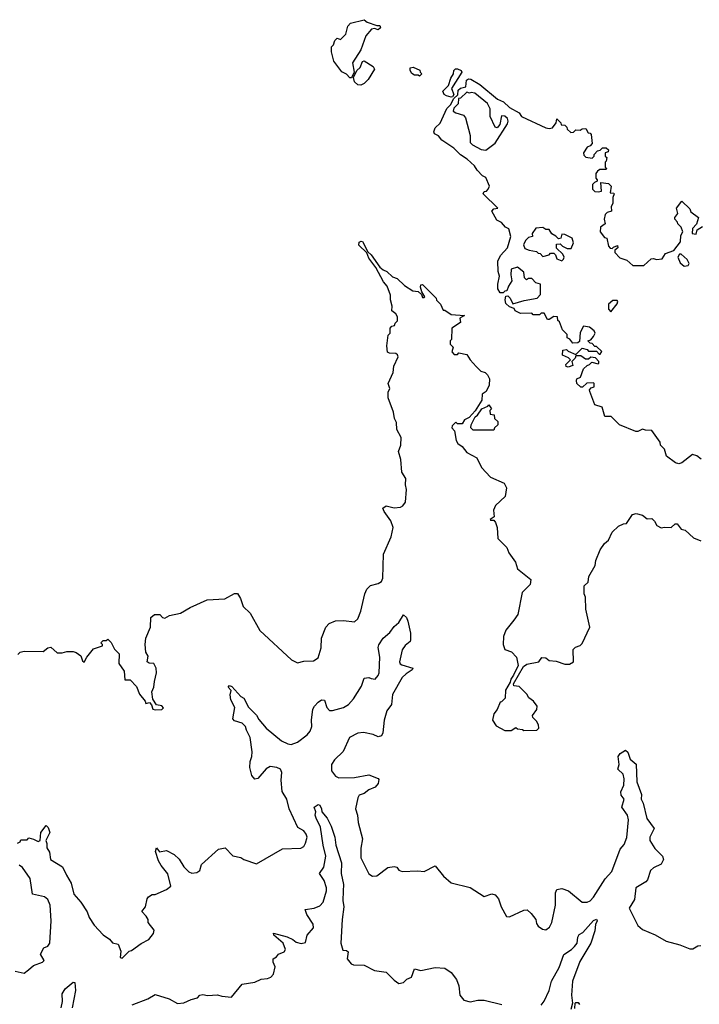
# Model space of a CAD drawing. Extents: x 2029662 to 2246637, y 225654 to 401419.
# Tile 115 of 256: x 2111017 to 2115315, y 313768 to 319998. Entities that reach past the tile are written whole.
import ezdxf

# ---------------------------------------------------------------- set-up
doc = ezdxf.new("R2010")
doc.units = 0

msp = doc.modelspace()

# ---------------------------------------------------------------- linework, layer by layer
at = {"layer": '0CON20XD'}
for points in [[(2113115, 319630), (2113105, 319630), (2113083.6, 319653.6), (2113055, 319667.5), (2113003.3, 319735), (2112990, 319795), (2112990, 319825), (2113001.7, 319838.3), (2113010, 319865), (2113025, 319880), (2113047, 319873), (2113080, 319905), (2113093, 319957), (2113110, 319975), (2113195, 319997.5), (2113215, 319982.5), (2113275, 319960), (2113295, 319960), (2113300, 319945), (2113285, 319932.5), (2113261.7, 319941.7), (2113241.7, 319938.3), (2113206.2, 319895), (2113174.2, 319805.8), (2113121.2, 319725), (2113132.5, 319665), (2113115, 319630)], [(2113175, 319583.3), (2113156.4, 319586.4), (2113133.6, 319603.6), (2113128.3, 319631.7), (2113150, 319675), (2113170.8, 319695), (2113185, 319732.5), (2113195, 319736.7), (2113252, 319702), (2113261.2, 319685), (2113221.2, 319618.8), (2113196.4, 319593.6), (2113175, 319583.3)], [(2113545, 319640), (2113537.5, 319647.5), (2113515, 319646.7), (2113496.1, 319656.1), (2113486.2, 319675), (2113486.2, 319693.8), (2113506.1, 319696.1), (2113548.3, 319678.3), (2113550, 319665), (2113560, 319655), (2113545, 319640)], [(2113745, 319506.7), (2113716.4, 319516.4), (2113702.5, 319525), (2113692.5, 319545), (2113728.3, 319581.7), (2113743, 319627), (2113760, 319655), (2113763, 319677), (2113773, 319687), (2113785, 319687.5), (2113810, 319675), (2113812.5, 319665), (2113748.3, 319561.7), (2113762.5, 319525), (2113755, 319510), (2113745, 319506.7)], [(2114123.3, 318383.3), (2114130, 318345), (2114108.3, 318311.7), (2114098.3, 318281.7), (2114085, 318280), (2114075, 318270), (2114055, 318270), (2114040, 318295), (2114040, 318325), (2114052.5, 318375), (2114043.9, 318403.9), (2114040.7, 318469.3), (2114057.5, 318505), (2114102.5, 318555), (2114122.5, 318625), (2114110, 318675), (2114090, 318685), (2114065, 318713.3), (2114035, 318730), (2114002.5, 318785), (2114015, 318800), (2114040, 318805), (2113947.5, 318895), (2113955, 318910), (2113968.3, 318911.7), (2113980, 318925), (2113987.5, 318945), (2113965, 319000), (2113945, 319010), (2113910, 319045), (2113893, 319073), (2113847.5, 319115), (2113805, 319143.3), (2113762.5, 319185), (2113687.5, 319235), (2113665, 319262.5), (2113640, 319275), (2113637, 319287), (2113645, 319312.5), (2113677, 319343), (2113718.8, 319435), (2113740.7, 319459.3), (2113761.7, 319498.3), (2113787, 319523), (2113789.3, 319550.7), (2113805, 319563.3), (2113838.3, 319571.7), (2113843.8, 319615), (2113855, 319623.3), (2113871.2, 319621.2), (2113927.5, 319587.5), (2114038.8, 319495), (2114077.6, 319477.6), (2114115, 319442.5), (2114175, 319407.5), (2114190, 319385), (2114345, 319313.8), (2114365, 319308.8), (2114386.2, 319313.8), (2114410, 319345), (2114415, 319370), (2114440, 319345), (2114441.7, 319331.7), (2114465, 319330), (2114478.3, 319318.3), (2114480, 319305), (2114503, 319283), (2114520, 319285), (2114535, 319300), (2114561.7, 319298.3), (2114575, 319307.5), (2114598.3, 319308.3), (2114611.7, 319281.7), (2114625, 319280), (2114631.7, 319271.7), (2114637.5, 319215), (2114625, 319200), (2114605, 319190), (2114582.5, 319155), (2114585, 319140), (2114598.3, 319128.3), (2114638.3, 319121.7), (2114650, 319135), (2114650, 319145), (2114671.7, 319168.3), (2114688.3, 319171.7), (2114703, 319187), (2114727, 319187), (2114740, 319175), (2114738.3, 319161.7), (2114720, 319155), (2114720, 319135), (2114730, 319125), (2114727, 319103), (2114720, 319095), (2114720, 319065), (2114730, 319055), (2114725, 319050), (2114685, 319050), (2114671.7, 319038.3), (2114660, 319025), (2114660, 318995), (2114670, 318985), (2114670, 318975), (2114651.7, 318968.3), (2114640, 318955), (2114640, 318925), (2114655, 318910), (2114675, 318907.5), (2114697, 318913), (2114691.7, 318968.3), (2114741.7, 318961.7), (2114757.5, 318945), (2114751.7, 318901.7), (2114775, 318900), (2114777.5, 318895), (2114768.3, 318871.7), (2114767.5, 318835), (2114757.5, 318815), (2114760, 318785), (2114733, 318777), (2114720, 318765), (2114713.3, 318735), (2114720, 318705), (2114690, 318685), (2114687.5, 318655), (2114715, 318620), (2114730, 318615), (2114740, 318565), (2114751.7, 318551.7), (2114765, 318550), (2114771.7, 318558.3), (2114798.3, 318568.3), (2114800, 318555), (2114781.7, 318538.3), (2114780, 318525), (2114811.7, 318491.7), (2114856.7, 318476.7), (2114895, 318443.3), (2114965, 318442.5), (2115010, 318485), (2115025, 318487.5), (2115045, 318480), (2115080, 318485), (2115101.7, 318518.3), (2115155, 318537.5), (2115197, 318593), (2115198.3, 318631.7), (2115210, 318655), (2115200, 318685), (2115180, 318705), (2115177, 318717), (2115160, 318735), (2115160, 318745), (2115179.3, 318770.7), (2115170, 318805), (2115205, 318850), (2115255, 318800), (2115261.7, 318781.7), (2115310, 318745), (2115297, 318703), (2115273, 318677), (2115270, 318645), (2115295, 318640), (2115301.7, 318668.3), (2115335, 318690)], [(2113965, 319171.2), (2114024.1, 319215.9), (2114101.7, 319338.3), (2114106.2, 319355), (2114101.7, 319371.7), (2114085, 319386.7), (2114065, 319390), (2114053.8, 319335), (2114036.1, 319313.9), (2114025, 319317.5), (2113993.3, 319385), (2113993, 319433), (2113976.4, 319466.4), (2113895, 319533.3), (2113872.5, 319537.5), (2113862.5, 319532.5), (2113845, 319540), (2113805, 319500), (2113791.7, 319498.3), (2113790, 319465), (2113761.7, 319438.3), (2113758.3, 319418.3), (2113775, 319407.5), (2113823.6, 319393.6), (2113835.9, 319375.9), (2113866.7, 319265), (2113865, 319220), (2113880, 319205), (2113936.4, 319176.4), (2113965, 319171.2)], [(2114445, 318472.5), (2114457, 318483), (2114460, 318495), (2114452.5, 318515), (2114411.7, 318551.7), (2114413, 318577), (2114435, 318580), (2114450, 318565), (2114480, 318550), (2114505, 318550), (2114520, 318585), (2114511.2, 318615), (2114465, 318638.8), (2114445, 318640), (2114440, 318615), (2114425, 318610), (2114408.3, 318628.3), (2114381.7, 318641.7), (2114365, 318670), (2114345, 318670), (2114325, 318682.5), (2114280.7, 318679.3), (2114257.5, 318645), (2114260, 318625), (2114235, 318620), (2114215, 318600), (2114203, 318573), (2114210.7, 318550.7), (2114238.3, 318538.3), (2114285, 318530), (2114295, 318520), (2114308.3, 318518.3), (2114325, 318500), (2114365, 318510), (2114375, 318520), (2114395, 318520), (2114405, 318510), (2114413.6, 318483.6), (2114445, 318472.5)], [(2111005, 315980), (2111020, 315995), (2111045, 316001.2), (2111165, 316000), (2111195, 316023.3), (2111213.6, 316026.4), (2111255, 315992.5), (2111285, 315991.2), (2111315, 316000), (2111355, 316000), (2111373.6, 315993.6), (2111403, 315973), (2111415, 315940), (2111425, 315932.5), (2111442.5, 315965), (2111483.6, 316016.4), (2111540, 316035), (2111540, 316045), (2111530, 316055), (2111545, 316070), (2111565, 316070), (2111575, 316077.5), (2111595, 316057.5), (2111617.5, 316015), (2111645.9, 315985.9), (2111643.6, 315923.6), (2111677.5, 315875), (2111681.7, 315821.7), (2111715, 315820), (2111755, 315777.5), (2111775, 315730), (2111810, 315685), (2111815, 315670), (2111838.3, 315678.3), (2111851.7, 315661.7), (2111860, 315635), (2111875, 315630), (2111916.4, 315633.6), (2111927, 315643), (2111915.9, 315655.9), (2111883.3, 315663.3), (2111858.3, 315698.3), (2111852.5, 315745), (2111866.2, 315775), (2111869.3, 315810.7), (2111883.3, 315865), (2111880, 315895), (2111865, 315923.3), (2111836.2, 315926.2), (2111824.2, 315934.2), (2111829.5, 315969.5), (2111815.9, 315995.9), (2111810, 316045), (2111816, 316085), (2111844.4, 316155), (2111845.9, 316214.1), (2111870, 316235), (2111903.8, 316233.8), (2111920, 316215), (2111935, 316211.2), (2111965, 316228), (2112035, 316242.5), (2112095, 316279.4), (2112203.6, 316326.4), (2112315, 316333.5), (2112375, 316366.7), (2112395, 316367.5), (2112413.8, 316335), (2112430, 316285), (2112475, 316242.5), (2112535, 316132.5), (2112737, 315947), (2112775, 315928.8), (2112815, 315938), (2112875, 315941.2), (2112905, 315960), (2112923, 316023), (2112926.7, 316085), (2112953, 316153), (2112975, 316176.7), (2113015, 316193.8), (2113065, 316196.7), (2113135, 316186.7), (2113155, 316207.5), (2113175.6, 316255), (2113199.2, 316365), (2113212, 316395), (2113235, 316418), (2113285, 316431.2), (2113305, 316443.3), (2113313.8, 316465), (2113318.8, 316615), (2113367.5, 316725), (2113380, 316785), (2113365, 316827.5), (2113322.5, 316885), (2113313, 316907), (2113335, 316922.5), (2113385, 316910), (2113425, 316913.3), (2113439.3, 316920.7), (2113457.5, 316945), (2113463.3, 317025), (2113456.2, 317055), (2113459.2, 317095), (2113433.9, 317133.9), (2113426.7, 317215), (2113413.3, 317265), (2113427.5, 317305), (2113430, 317355), (2113402.5, 317405), (2113399.3, 317449.3), (2113387.5, 317475), (2113381.2, 317515), (2113346.7, 317605), (2113348.3, 317641.7), (2113357.5, 317665), (2113347.5, 317695), (2113380, 317765), (2113382.5, 317805), (2113411.2, 317865), (2113407.1, 317877.1), (2113395, 317886.2), (2113355, 317886.7), (2113343.6, 317893.6), (2113340, 317935), (2113348.3, 318001.7), (2113360, 318015), (2113360, 318045), (2113371.7, 318058.3), (2113388.3, 318061.7), (2113391.7, 318078.3), (2113407, 318093), (2113407, 318117), (2113396.4, 318136.4), (2113370, 318155), (2113372.5, 318185), (2113362.5, 318225), (2113362.5, 318255), (2113340.7, 318310.7), (2113318.8, 318338.8), (2113269.2, 318429.2), (2113225, 318488.8), (2113211.7, 318521.7), (2113161.7, 318571.7), (2113165, 318590.8), (2113176.9, 318596.9), (2113185, 318593.8), (2113218.3, 318528.3), (2113240.3, 318510.3), (2113295, 318432.5), (2113315, 318413.8), (2113340, 318405), (2113375, 318370), (2113405, 318360), (2113450, 318315), (2113503, 318283), (2113537, 318277), (2113558.3, 318258.3), (2113565, 318240), (2113575, 318240), (2113580, 318245), (2113560, 318275), (2113552.5, 318305), (2113555, 318320), (2113565, 318322.5), (2113650, 318235), (2113653.6, 318223.6), (2113678.3, 318198.3), (2113695, 318160), (2113705, 318160), (2113745, 318132.5), (2113830, 318125), (2113801.7, 318108.3), (2113805, 318082.5), (2113750, 318045), (2113747.5, 317975), (2113740, 317965), (2113740, 317945), (2113757.5, 317925), (2113750, 317895), (2113765, 317880), (2113785, 317880), (2113795, 317890), (2113845, 317880), (2113865.9, 317845.9), (2113905, 317803.3), (2113933.6, 317773.6), (2113960, 317765), (2113975, 317750), (2113987.5, 317725), (2113986.2, 317685), (2113966.7, 317645), (2113941.7, 317628.3), (2113938.8, 317591.2), (2113898, 317522), (2113859.3, 317480.7), (2113830, 317465), (2113815, 317440), (2113785, 317440), (2113775, 317450), (2113751.7, 317428.3), (2113750, 317415), (2113767, 317397), (2113777.5, 317335), (2113787.5, 317315), (2113816.4, 317296.4), (2113845, 317260), (2113907.5, 317225), (2113937.5, 317165), (2113995, 317102.5), (2114080, 317065), (2114096.4, 317036.4), (2114088.3, 316981.7), (2114026.4, 316923.6), (2114013.3, 316895), (2114017, 316853), (2113992.5, 316835), (2113995, 316830), (2114015, 316830), (2114027, 316817), (2114036.7, 316785), (2114040, 316715), (2114098.7, 316658.7), (2114111.2, 316625), (2114152, 316565), (2114165, 316523.8), (2114250, 316455), (2114246.1, 316423.9), (2114195, 316372.5), (2114166.9, 316235), (2114141.3, 316198.7), (2114092, 316135), (2114076, 316095), (2114073.8, 316045), (2114085, 316012.5), (2114127, 315997), (2114160, 315965), (2114169.3, 315910.7), (2114140.7, 315849.3), (2114122.5, 315825), (2114120, 315805), (2114090, 315755), (2114087.5, 315705), (2114065, 315682.5), (2114055, 315680), (2114036.1, 315633.9), (2114016.7, 315605), (2114006.7, 315565), (2114030.7, 315530.7), (2114085, 315500), (2114125, 315500), (2114155, 315520), (2114165, 315510), (2114197, 315507), (2114205, 315500), (2114287, 315503), (2114300, 315515), (2114297.5, 315535), (2114285, 315560), (2114261.7, 315581.7), (2114260, 315595), (2114286.7, 315633.3), (2114290, 315655), (2114266.4, 315686.4), (2114237, 315707), (2114225, 315730), (2114175, 315777.5), (2114143, 315783), (2114140, 315795), (2114204.1, 315905.9), (2114225, 315918.8), (2114300, 315935), (2114318.3, 315961.7), (2114345, 315960), (2114365, 315943.3), (2114409.3, 315939.3), (2114465, 315920), (2114495, 315920), (2114520, 315935), (2114518.3, 316011.7), (2114531.7, 316028.3), (2114561.7, 316038.3), (2114575, 316050), (2114623, 316153), (2114598.3, 316268.3), (2114596.4, 316343.6)], [(2115218.3, 318438.3), (2115245, 318442.5), (2115250, 318455), (2115239.3, 318479.3), (2115200, 318515), (2115190, 318515), (2115180, 318495), (2115195, 318460), (2115218.3, 318438.3)], [(2115326.1, 317216.1), (2115298.8, 317238.8), (2115273, 317247), (2115205, 317194), (2115185, 317187.5), (2115165, 317193.3), (2115107.5, 317235), (2115095, 317280), (2115070, 317305), (2115067.5, 317325), (2115015, 317397.5), (2114975, 317400), (2114955, 317407.5), (2114927, 317393), (2114913, 317393), (2114810, 317435), (2114757, 317487), (2114717.5, 317487.5), (2114700, 317545), (2114655, 317560), (2114622.5, 317645), (2114620, 317655), (2114631.7, 317668.3), (2114650, 317675), (2114650, 317695), (2114645, 317700), (2114603, 317697), (2114577, 317673), (2114565, 317672.5), (2114540, 317695), (2114537.5, 317715), (2114540, 317725), (2114563.6, 317736.4), (2114581.7, 317788.3), (2114605, 317810), (2114620, 317815), (2114635, 317830), (2114675, 317820), (2114680, 317825), (2114680, 317835), (2114658.3, 317858.3), (2114628.3, 317861.7), (2114615, 317850), (2114595, 317850), (2114565, 317870), (2114535, 317870), (2114530, 317855), (2114510, 317835), (2114515, 317810), (2114485, 317800), (2114474.1, 317804.1), (2114470, 317815), (2114500, 317845), (2114488.3, 317858.3), (2114450, 317875), (2114453, 317907), (2114475, 317910), (2114485, 317900), (2114535, 317880), (2114575, 317920), (2114605, 317910), (2114615, 317900), (2114665, 317900), (2114681.7, 317881.7), (2114688.3, 317881.7), (2114698.3, 317898.3), (2114665, 317930), (2114655, 317930), (2114638.3, 317948.3), (2114625, 317950), (2114610, 317965), (2114628.3, 317971.7), (2114647, 317993), (2114657.5, 318015), (2114649.3, 318029.3), (2114621.7, 318051.7), (2114581.7, 318058.3), (2114560.7, 318019.3), (2114558.3, 317961.7), (2114547.5, 317952.5), (2114515, 317950), (2114496.4, 317976.4), (2114480, 317985), (2114480, 318005), (2114450, 318035), (2114430, 318085), (2114420, 318095), (2114418.3, 318118.3), (2114395, 318120), (2114365, 318100), (2114355, 318100), (2114335, 318140), (2114315, 318140), (2114305, 318130), (2114265, 318130), (2114255, 318140), (2114185, 318137.5), (2114150, 318155), (2114145, 318170), (2114115, 318180), (2114091.7, 318201.7), (2114087.5, 318225), (2114091.7, 318248.3), (2114105, 318250), (2114120, 318235), (2114135, 318200), (2114208.3, 318221.7), (2114290, 318235), (2114311.7, 318258.3), (2114310, 318325), (2114281.7, 318331.7), (2114255, 318360), (2114235, 318360), (2114221.7, 318351.7), (2114210, 318365), (2114205, 318400), (2114165, 318432.5), (2114125, 318420), (2114123.3, 318383.3)], [(2114755, 318150), (2114795, 318200), (2114800, 318215), (2114795, 318220), (2114768.3, 318221.7), (2114741.7, 318198.3), (2114740, 318165), (2114755, 318150)], [(2114015, 317400), (2113885, 317400), (2113870, 317415), (2113872.5, 317435), (2113897.5, 317485), (2113912.5, 317495), (2113940, 317535), (2113978.3, 317551.7), (2113985, 317560), (2114000, 317535), (2113990, 317525), (2113991.7, 317501.7), (2114018.3, 317498.3), (2114020, 317475), (2114040, 317455), (2114040, 317435), (2114020, 317415), (2114015, 317400)], [(2114596.4, 316343.6), (2114586.7, 316365), (2114587.5, 316415), (2114611.7, 316438.3), (2114617.5, 316475), (2114656.7, 316545), (2114660, 316575), (2114687.7, 316642.3), (2114716, 316684), (2114740, 316705), (2114764, 316756), (2114805, 316792.5), (2114835, 316807.5), (2114855, 316810), (2114893.6, 316866.4), (2114915, 316872.5), (2114955, 316862.5), (2114985, 316840), (2115015, 316842.5), (2115032.5, 316825), (2115047, 316797), (2115073, 316783), (2115095, 316787.5), (2115136.4, 316783.6), (2115163, 316807), (2115175, 316807.5), (2115200, 316775), (2115225, 316767.5), (2115279.3, 316719.3), (2115325, 316700)], [(2112451.7, 315501.7), (2112444.3, 315525), (2112425, 315547.5), (2112375, 315561.2), (2112364.2, 315574.2), (2112378.2, 315645), (2112351.8, 315695), (2112347.5, 315725), (2112353.8, 315753.8), (2112336.7, 315775), (2112344.2, 315785.8), (2112359.5, 315779.5), (2112415, 315716.2), (2112434.4, 315704.4), (2112465, 315648.8), (2112515, 315598), (2112529.7, 315569.7), (2112576.2, 315515), (2112672, 315435), (2112713.3, 315415), (2112735, 315412.5), (2112775, 315425.6), (2112835, 315472.2), (2112853.8, 315495), (2112864.7, 315525), (2112862.7, 315565), (2112871.2, 315635), (2112881.1, 315655), (2112905, 315679.4), (2112925, 315694.2), (2112945, 315691.2), (2112959.4, 315645), (2112976.8, 315626.8), (2112995, 315626.7), (2113065, 315646.2), (2113095.6, 315665), (2113128.8, 315701.2), (2113179.5, 315780.5), (2113195, 315832), (2113224.3, 315835.7), (2113239.5, 315829.5), (2113265, 315825.7), (2113285, 315847.1), (2113291.6, 315865), (2113294.7, 315964.7), (2113283.6, 316025), (2113287.8, 316042.2), (2113316.9, 316085), (2113358.9, 316121.1), (2113385, 316158.8), (2113415, 316183.8), (2113445, 316232.5), (2113464.3, 316214.3), (2113472, 316192), (2113488.6, 316115), (2113488.3, 316071.7), (2113486.8, 316063.2), (2113455, 316038.8), (2113435, 316011.2), (2113418.6, 315935), (2113422.5, 315922.5), (2113433.3, 315915), (2113503.3, 315895), (2113500, 315885), (2113460.7, 315859.3), (2113436.7, 315835), (2113375, 315728), (2113368.2, 315665), (2113338.7, 315625), (2113321.2, 315565), (2113314.6, 315485.4), (2113305, 315465.8), (2113285, 315460.6), (2113253.3, 315475), (2113192.5, 315487.5), (2113155, 315483.8), (2113102.7, 315455), (2113062.4, 315367.6), (2113007.5, 315315), (2112989.5, 315285), (2112988.1, 315245), (2113015, 315211.1), (2113035, 315200), (2113135, 315202.3), (2113225, 315219.2), (2113285, 315196.7), (2113289.2, 315189.2), (2113284.3, 315165), (2113265, 315141.5), (2113225, 315125.5), (2113195, 315101.5), (2113165, 315091.2), (2113155.8, 315075), (2113141.5, 315005), (2113153.1, 314965), (2113157.2, 314917.2), (2113184.4, 314815), (2113175.5, 314755.5), (2113174.6, 314695), (2113224.2, 314594.2), (2113247.7, 314577.7), (2113275, 314580), (2113345, 314632.5), (2113385, 314638.8), (2113402.5, 314635), (2113415.9, 314615.9), (2113435, 314608.8), (2113535, 314612.5), (2113575, 314608.1), (2113645, 314644.2), (2113697.8, 314577.8), (2113745, 314537.1), (2113866.6, 314506.6), (2113955, 314450), (2114003.9, 314466.1), (2114025, 314460), (2114046.2, 314435), (2114062, 314385), (2114095, 314323.3), (2114115, 314322), (2114205, 314363.8), (2114225.9, 314365.9), (2114252.7, 314342.7), (2114281.2, 314305), (2114285, 314280), (2114295, 314262.5), (2114323, 314243), (2114345, 314240), (2114366.7, 314255), (2114383.3, 314285), (2114405.6, 314395), (2114406, 314474), (2114415, 314493.1), (2114445, 314501.5), (2114488.6, 314485), (2114575, 314413.5), (2114605, 314413.1), (2114625, 314423.2), (2114645.4, 314445), (2114718.7, 314561.3), (2114761.5, 314608.5), (2114815, 314750), (2114840.1, 314779.9), (2114857.3, 314822.7), (2114867.2, 314935), (2114860, 314965), (2114824.7, 315015), (2114839.4, 315065), (2114821, 315091), (2114818.1, 315111.9), (2114837.8, 315155), (2114840.9, 315195), (2114833.4, 315223.4), (2114800.8, 315255), (2114808.6, 315285), (2114801.1, 315335), (2114815, 315354.3), (2114847.5, 315375), (2114862.1, 315362.1), (2114878.5, 315318.5), (2114915, 315288), (2114920.3, 315175), (2114948.8, 315095), (2114947.8, 315065), (2114959.6, 315039.6), (2114984.2, 314944.2), (2115029.3, 314879.3), (2115002.7, 314825), (2115002.5, 314805), (2115032.9, 314752.9), (2115081.4, 314705), (2115089.5, 314685), (2115074.3, 314655), (2115025, 314631.1), (2115007.1, 314615), (2114987.3, 314555), (2114977.5, 314542.5), (2114912.9, 314505), (2114905, 314430), (2114872, 314375), (2114927.2, 314267.2), (2114955, 314240.6), (2115035, 314206.4), (2115105, 314167.9), (2115192.5, 314145), (2115255, 314119.7), (2115275, 314119.2), (2115305, 314137.8), (2115325, 314139.2)], [(2111002.7, 314787.3), (2111020, 314795), (2111025, 314807.5), (2111065, 314807.5), (2111075, 314820), (2111105, 314813.3), (2111135, 314797.5), (2111146.7, 314805), (2111151.2, 314855), (2111185, 314900), (2111196.7, 314886.7), (2111207.5, 314855), (2111183.3, 314805), (2111190, 314785), (2111188.3, 314758.3), (2111205, 314730), (2111212, 314685), (2111287, 314637), (2111313.8, 314585), (2111342.9, 314535), (2111359.4, 314465), (2111404.2, 314414.2), (2111443.6, 314353.6), (2111457.3, 314317.3), (2111487.7, 314267.7), (2111545, 314206.7), (2111585, 314180), (2111605, 314157.5), (2111639.3, 314149.3), (2111657.5, 314105), (2111653, 314063), (2111665, 314060), (2111710, 314105), (2111725, 314107.5), (2111785, 314152.5), (2111835, 314177.5), (2111862.5, 314215), (2111867, 314237), (2111830, 314285), (2111830, 314305), (2111817.5, 314325), (2111790, 314355), (2111812.5, 314385), (2111823.3, 314435), (2111831.7, 314448.3), (2111855, 314462.5), (2111875, 314462.5), (2111945, 314494), (2111973.8, 314515), (2111955, 314593.8), (2111911.9, 314645), (2111894.5, 314675), (2111876.7, 314735), (2111881.7, 314758.3), (2111902, 314732), (2111945, 314740.6), (2111994.6, 314714.6), (2112025.4, 314685.4), (2112055, 314637.5), (2112086.2, 314605), (2112105, 314597.1), (2112137.9, 314602.1), (2112156.7, 314615), (2112167, 314653), (2112275, 314750), (2112317, 314757), (2112365, 314706.7), (2112415, 314697.5), (2112435, 314683.3), (2112515, 314657.5), (2112678.3, 314751.7), (2112794.2, 314755.8), (2112815, 314766.7), (2112825, 314787.5), (2112834.4, 314825), (2112829.4, 314845), (2112815, 314865.8), (2112776.8, 314886.8), (2112720.4, 315005), (2112706.8, 315065), (2112677.7, 315115), (2112670.5, 315185), (2112674.4, 315235), (2112666.9, 315255), (2112643.4, 315266.6), (2112602.3, 315272.3), (2112575, 315257.5), (2112523.6, 315196.4), (2112505, 315192.5), (2112486.2, 315215), (2112473.1, 315265), (2112474.3, 315305), (2112485.6, 315335), (2112487.3, 315365), (2112473.9, 315455), (2112451.7, 315501.7)], [(2111729.2, 313765), (2111828, 313802), (2111875, 313828.9), (2111962.9, 313802.9), (2112015, 313772), (2112055, 313776.2), (2112101.1, 313798.9), (2112141.7, 313808.3), (2112157.5, 313825), (2112175, 313830), (2112205, 313824), (2112267.3, 313827.3), (2112295, 313818.8), (2112356.6, 313813.4), (2112425, 313896.2), (2112505, 313908), (2112545, 313926), (2112585, 313930.8), (2112605, 313940), (2112622.1, 313957.9), (2112633.3, 314005), (2112620, 314035), (2112620, 314055), (2112641.7, 314068.3), (2112654.2, 314085.8), (2112690.8, 314099.2), (2112699.2, 314115), (2112684.2, 314155), (2112624.2, 314205), (2112622.7, 314217.3), (2112708.8, 314195), (2112745, 314178.5), (2112765, 314161.2), (2112797.8, 314152.2), (2112825, 314159.5), (2112835.7, 314205), (2112875, 314252), (2112873.3, 314275), (2112834, 314335), (2112823.4, 314366.6), (2112880, 314375), (2112915, 314390), (2112935.4, 314415), (2112958.1, 314485), (2112957.5, 314505), (2112942, 314552), (2112914, 314595), (2112940.5, 314635), (2112953.1, 314705), (2112935.4, 314775), (2112918.8, 314888.8), (2112891.4, 314945), (2112886.7, 314965), (2112890, 314985), (2112880, 315015), (2112905, 315032.5), (2112915, 315027.5), (2112926.7, 315005), (2112927.5, 314985), (2112962, 314945), (2112988, 314895), (2113009.4, 314825), (2113015.6, 314775), (2113052.7, 314662.7), (2113049.4, 314595), (2113065.2, 314525.2), (2113063.8, 314483.8), (2113060.2, 314425), (2113067.6, 314385), (2113056, 314305), (2113047.8, 314155), (2113060.5, 314110.5), (2113085, 314107.5), (2113095, 314100), (2113088, 314055), (2113114, 314024), (2113128.3, 314018.3), (2113195.8, 314015.8), (2113261.7, 313981.7), (2113335, 313972), (2113385, 313920), (2113415, 313900), (2113443.6, 313906.4), (2113465, 313927.5), (2113495, 313940), (2113515, 313992.5), (2113555, 313982.5), (2113645, 314000), (2113705, 313996.7), (2113745, 313970), (2113780, 313925), (2113794.3, 313884.3), (2113800.8, 313825), (2113825, 313793.8), (2113865, 313782.5), (2113915, 313794), (2113953.9, 313793.9), (2114065.9, 313765.9)], [(2110988.3, 313978.3), (2111045, 313965.8), (2111074, 313985), (2111105, 314014.2), (2111162.5, 314035), (2111172.5, 314045), (2111148.8, 314085), (2111170, 314125), (2111195, 314135.8), (2111208.2, 314155), (2111216.1, 314295), (2111210.9, 314395), (2111195, 314431.1), (2111175, 314448.5), (2111098.8, 314465), (2111083, 314563), (2111035, 314634.2), (2111015, 314648)], [(2114315, 313762.7), (2114335, 313788.1), (2114364.7, 313855), (2114380.5, 313915), (2114428.5, 314001.5), (2114457.8, 314082.2), (2114506.5, 314113.5), (2114526.4, 314133.6), (2114541.8, 314155), (2114546.4, 314193.6), (2114555, 314210), (2114578.6, 314221.4), (2114645, 314298), (2114665, 314306.2), (2114668.1, 314295), (2114657.8, 314272.2), (2114655, 314232), (2114630, 314155), (2114560.4, 314039.6), (2114512.7, 313915), (2114506.2, 313825), (2114512.5, 313775), (2114502.5, 313735)], [(2111279.3, 313745), (2111287.1, 313785), (2111285.5, 313834.5), (2111305, 313865.6), (2111355, 313908.8), (2111365.8, 313905.8), (2111370.8, 313855), (2111348.9, 313745)], [(2114528.3, 313741.7), (2114530, 313775), (2114535, 313780), (2114548.3, 313778.3), (2114557, 313767)]]:
    msp.add_lwpolyline(points, dxfattribs=at)

doc.saveas('drawing.dxf')
